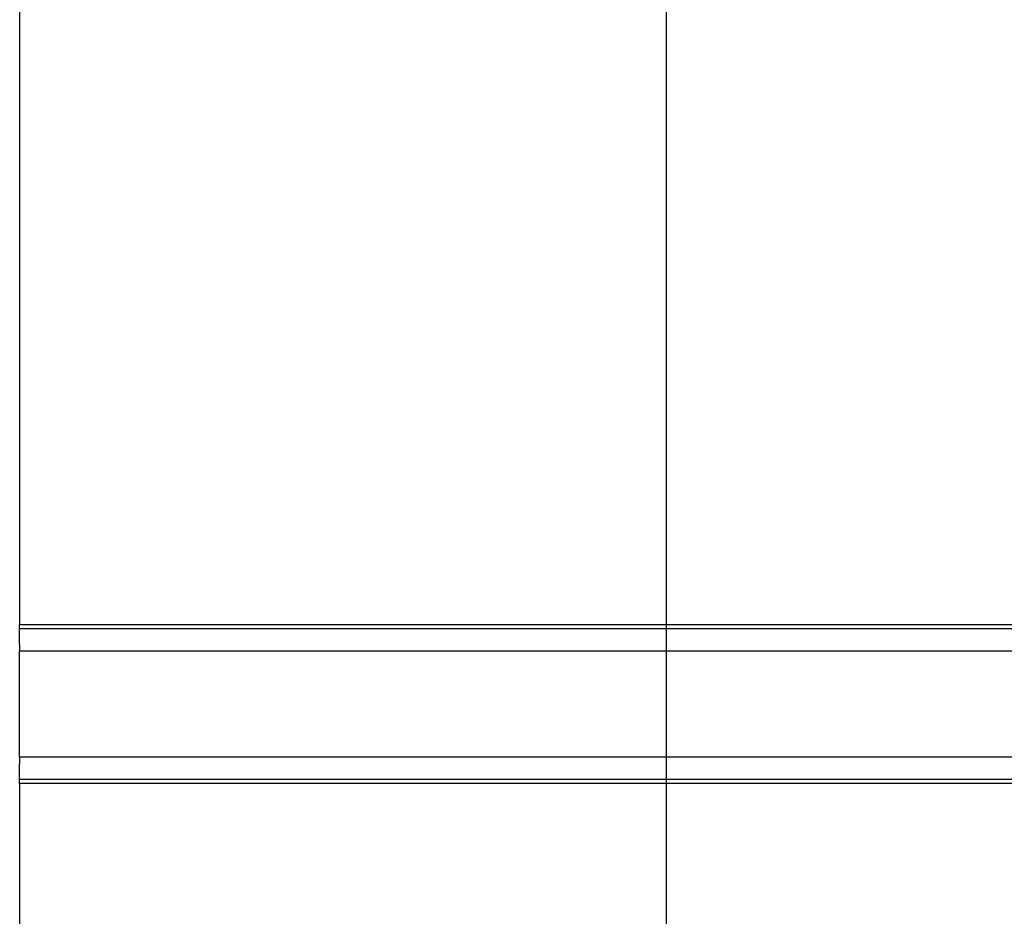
# Model space of a CAD drawing. Extents: x -89225 to 110569, y 13360 to 87647.
# Tile 245 of 256: x 41778 to 41956, y 61538 to 61700. Entities that reach past the tile are written whole.
import ezdxf

# ---------------------------------------------------------------- set-up
doc = ezdxf.new("R2010")
doc.units = 0
doc.layers.add('Iv-Lines 035', color=4, linetype='Continuous')

# ---------------------------------------------------------------- blocks, each defined once
blk = doc.blocks.new('Leidingwerk beluchtingsinstallatie')
blk.add_line((1289216.71, -940954.35), (1289216.71, -946483.35))
blk = doc.blocks.new('Beluchtingselementen Bosman')
for p, q in [((1281289.41, -876358.42), (1281289.41, -876471.76)), ((1283299.41, -876471.76), (1281289.41, -876471.76)), ((1281289.41, -876472.49), (1281289.41, -876471.76)), ((1283299.41, -876472.49), (1281289.41, -876472.49)), ((1281289.41, -876475.32), (1281289.41, -876472.49)), ((1281289.41, -876475.32), (1281289.41, -876476.54)), ((1283299.41, -876476.54), (1281289.41, -876476.54)), ((1281289.41, -876478.1), (1281289.41, -876476.54)), ((1281289.41, -876494.09), (1281289.41, -876478.1)), ((1281289.41, -876495.65), (1281289.41, -876494.09)), ((1283299.41, -876495.65), (1281289.41, -876495.65)), ((1281289.41, -876495.65), (1281289.41, -876496.86)), ((1281289.41, -876499.69), (1281289.41, -876496.86)), ((1283299.41, -876499.69), (1281289.41, -876499.69)), ((1281289.41, -876500.42), (1281289.41, -876499.69)), ((1283299.41, -876500.42), (1281289.41, -876500.42)), ((1281289.41, -876500.42), (1281289.41, -876621.09))]:
    blk.add_line(p, q)

msp = doc.modelspace()

# ---------------------------------------------------------------- block references
at = {"layer": 'Iv-Lines 035'}
for name, p in [('Leidingwerk beluchtingsinstallatie', (-1247321.42, 1004233.53)), ('Beluchtingselementen Bosman', (-1239510.95, 938062.2))]:
    msp.add_blockref(name, p, dxfattribs=at)

doc.saveas('drawing.dxf')
